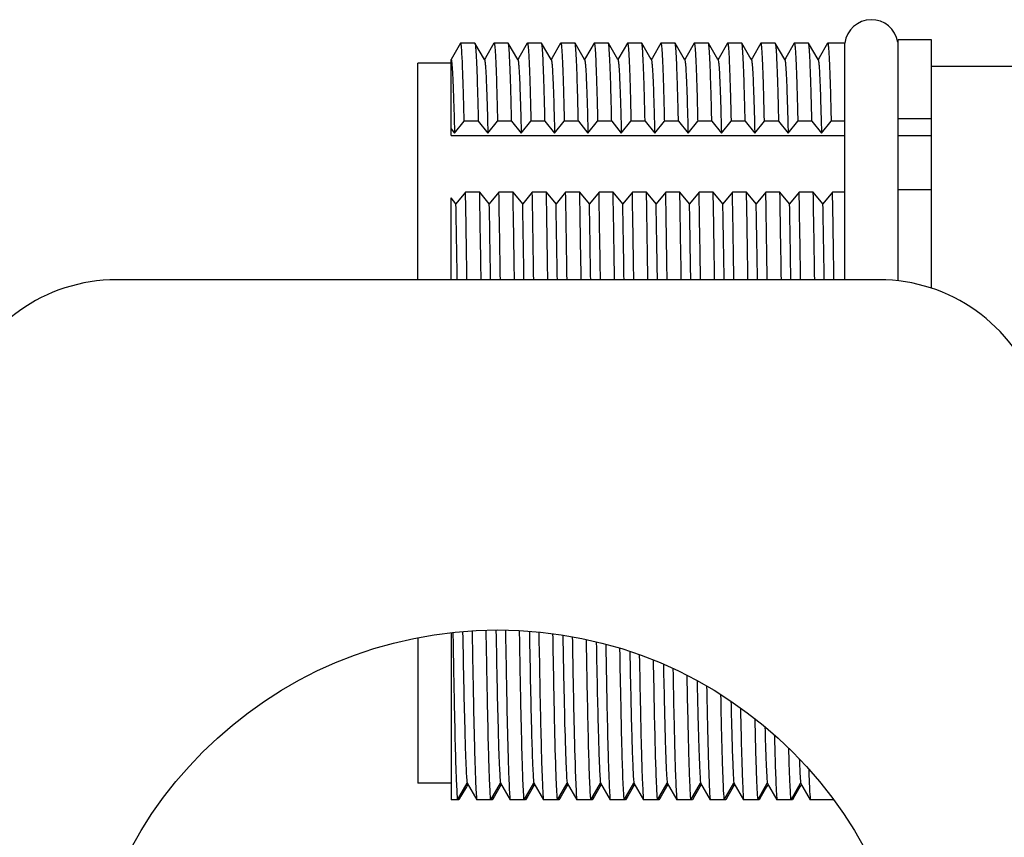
# Model space of a CAD drawing. Header units: millimetres. Extents: x 0 to 420, y 0 to 297.
# Tile 35 of 74: x 152.09 to 159.47, y 219.82 to 225.95. Entities that reach past the tile are written whole.
import ezdxf

# ---------------------------------------------------------------- set-up
doc = ezdxf.new("R2010")
doc.units = ezdxf.units.MM
doc.header["$LTSCALE"] = 23.1
doc.layers.add('COMPONENTS', color=7, linetype='CONTINUOUS')

msp = doc.modelspace()

# ---------------------------------------------------------------- linework, layer by layer
at = {"layer": 'COMPONENTS', "color": 7, "linetype": 'CONTINUOUS'}
for p, q in [((158.91965, 225.79739), (158.66965, 225.79739)), ((158.66965, 223.98857), (158.66965, 225.79736)), ((158.91965, 223.93353), (158.91965, 225.79736)), ((155.39085, 225.77156), (155.31965, 225.64826)), ((155.39182, 225.77239), (155.39085, 225.77156)), ((155.49748, 225.77239), (155.39182, 225.77239)), ((155.49748, 225.77239), (155.49844, 225.77156)), ((155.56965, 225.64826), (155.49844, 225.77156)), ((155.64085, 225.77156), (155.57787, 225.6625)), ((155.64085, 225.77156), (155.64182, 225.77239)), ((155.74748, 225.77239), (155.64182, 225.77239)), ((155.74844, 225.77156), (155.74748, 225.77239)), ((155.81965, 225.64826), (155.74844, 225.77156)), ((155.89085, 225.77156), (155.82787, 225.6625)), ((155.89085, 225.77156), (155.89182, 225.77239)), ((155.99748, 225.77239), (155.89182, 225.77239)), ((155.99844, 225.77156), (155.99748, 225.77239)), ((156.06965, 225.64826), (155.99844, 225.77156)), ((156.14085, 225.77156), (156.07787, 225.6625)), ((156.14085, 225.77156), (156.14182, 225.77239)), ((156.24748, 225.77239), (156.14182, 225.77239)), ((156.24844, 225.77156), (156.24748, 225.77239)), ((156.31965, 225.64826), (156.24844, 225.77156)), ((156.39085, 225.77156), (156.32787, 225.6625)), ((156.39085, 225.77156), (156.39182, 225.77239)), ((156.49748, 225.77239), (156.39182, 225.77239)), ((156.49844, 225.77156), (156.49748, 225.77239)), ((156.56965, 225.64826), (156.49844, 225.77156)), ((156.64085, 225.77156), (156.57787, 225.6625)), ((156.64085, 225.77156), (156.64182, 225.77239)), ((156.74748, 225.77239), (156.64182, 225.77239)), ((156.74844, 225.77156), (156.74748, 225.77239)), ((156.81965, 225.64826), (156.74844, 225.77156)), ((156.89085, 225.77156), (156.82787, 225.6625)), ((156.89085, 225.77156), (156.89182, 225.77239)), ((156.99748, 225.77239), (156.89182, 225.77239)), ((156.99844, 225.77156), (156.99748, 225.77239)), ((157.06965, 225.64826), (156.99844, 225.77156)), ((157.14085, 225.77156), (157.07787, 225.6625)), ((157.14085, 225.77156), (157.14182, 225.77239)), ((157.24748, 225.77239), (157.14182, 225.77239)), ((157.24844, 225.77156), (157.24748, 225.77239)), ((157.31965, 225.64826), (157.24844, 225.77156)), ((157.39085, 225.77156), (157.32787, 225.6625)), ((157.39085, 225.77156), (157.39182, 225.77239)), ((157.49748, 225.77239), (157.39182, 225.77239)), ((157.49844, 225.77156), (157.49748, 225.77239)), ((157.56965, 225.64826), (157.49844, 225.77156)), ((157.64085, 225.77156), (157.57787, 225.6625)), ((157.64182, 225.77239), (157.64085, 225.77156)), ((157.74748, 225.77239), (157.64182, 225.77239)), ((157.74748, 225.77239), (157.74844, 225.77156)), ((157.81965, 225.64826), (157.74844, 225.77156)), ((157.89085, 225.77156), (157.82787, 225.6625)), ((157.89085, 225.77156), (157.89182, 225.77239)), ((157.99748, 225.77239), (157.89182, 225.77239)), ((157.99844, 225.77156), (157.99748, 225.77239)), ((158.06965, 225.64826), (157.99844, 225.77156)), ((158.14085, 225.77156), (158.07787, 225.6625)), ((158.14085, 225.77156), (158.14182, 225.77239)), ((158.26965, 225.77239), (158.14182, 225.77239)), ((158.26965, 223.99739), (158.26965, 225.77239)), ((155.32065, 225.64652), (155.31965, 225.64826)), ((155.31965, 225.07824), (155.31965, 225.64824)), ((155.57787, 225.6625), (155.56965, 225.64826)), ((155.57065, 225.64652), (155.56965, 225.64826)), ((155.82787, 225.6625), (155.81965, 225.64826)), ((155.82065, 225.64652), (155.81965, 225.64826)), ((156.07787, 225.6625), (156.06965, 225.64826)), ((156.07065, 225.64652), (156.06965, 225.64826)), ((156.32787, 225.6625), (156.31965, 225.64826)), ((156.32065, 225.64652), (156.31965, 225.64826)), ((156.57787, 225.6625), (156.56965, 225.64826)), ((156.57065, 225.64652), (156.56965, 225.64826)), ((156.82787, 225.6625), (156.81965, 225.64826)), ((156.82065, 225.64652), (156.81965, 225.64826)), ((157.07787, 225.6625), (157.06965, 225.64826)), ((157.07065, 225.64652), (157.06965, 225.64826)), ((157.32787, 225.6625), (157.31965, 225.64826)), ((157.32065, 225.64652), (157.31965, 225.64826)), ((157.57787, 225.6625), (157.56965, 225.64826)), ((157.57065, 225.64652), (157.56965, 225.64826)), ((157.82787, 225.6625), (157.81965, 225.64826)), ((157.82065, 225.64652), (157.81965, 225.64826)), ((158.07787, 225.6625), (158.06965, 225.64826)), ((158.07065, 225.64652), (158.06965, 225.64826)), ((155.06965, 223.99739), (155.06965, 225.62239)), ((155.31965, 225.62239), (155.06965, 225.62239)), ((159.66965, 225.59739), (158.91965, 225.59739)), ((155.34541, 225.09609), (155.41782, 225.18529)), ((155.52348, 225.18529), (155.41782, 225.18529)), ((155.52348, 225.18529), (155.59541, 225.09609)), ((155.59541, 225.09609), (155.66782, 225.18529)), ((155.77348, 225.18529), (155.66782, 225.18529)), ((155.77348, 225.18529), (155.84541, 225.09609)), ((155.84541, 225.09609), (155.91782, 225.18529)), ((156.02348, 225.18529), (155.91782, 225.18529)), ((156.02348, 225.18529), (156.09541, 225.09609)), ((156.09541, 225.09609), (156.16782, 225.18529)), ((156.27348, 225.18529), (156.16782, 225.18529)), ((156.27348, 225.18529), (156.34541, 225.09609)), ((156.34541, 225.09609), (156.41782, 225.18529)), ((156.52348, 225.18529), (156.41782, 225.18529)), ((156.52348, 225.18529), (156.59541, 225.09609)), ((156.59541, 225.09609), (156.66782, 225.18529)), ((156.77348, 225.18529), (156.66782, 225.18529)), ((156.77348, 225.18529), (156.84541, 225.09609)), ((156.84541, 225.09609), (156.91782, 225.18529)), ((157.02348, 225.18529), (156.91782, 225.18529)), ((157.02348, 225.18529), (157.09541, 225.09609)), ((157.09541, 225.09609), (157.16782, 225.18529)), ((157.27348, 225.18529), (157.16782, 225.18529)), ((157.27348, 225.18529), (157.34541, 225.09609)), ((157.34541, 225.09609), (157.41782, 225.18529)), ((157.52348, 225.18529), (157.41782, 225.18529)), ((157.52348, 225.18529), (157.59541, 225.09609)), ((157.59541, 225.09609), (157.66782, 225.18529)), ((157.77348, 225.18529), (157.66782, 225.18529)), ((157.77348, 225.18529), (157.84541, 225.09609)), ((157.84541, 225.09609), (157.91782, 225.18529)), ((158.02348, 225.18529), (157.91782, 225.18529)), ((158.02348, 225.18529), (158.09541, 225.09609)), ((158.09541, 225.09609), (158.16782, 225.18529)), ((158.26965, 225.18529), (158.16782, 225.18529)), ((158.91965, 225.20312), (158.66965, 225.20312)), ((155.31965, 225.12804), (155.34541, 225.09609)), ((155.31965, 225.07824), (158.26965, 225.07824)), ((158.66965, 225.07824), (158.91965, 225.07824)), ((158.91965, 224.67279), (158.66965, 224.67279)), ((155.31965, 223.99739), (155.31965, 224.61103)), ((155.35639, 224.56576), (155.31965, 224.61103)), ((155.42832, 224.65496), (155.35639, 224.56576)), ((155.53398, 224.65496), (155.42832, 224.65496)), ((155.60639, 224.56576), (155.53398, 224.65496)), ((155.67832, 224.65496), (155.60639, 224.56576)), ((155.78398, 224.65496), (155.67832, 224.65496)), ((155.85639, 224.56576), (155.78398, 224.65496)), ((155.92832, 224.65496), (155.85639, 224.56576)), ((156.03398, 224.65496), (155.92832, 224.65496)), ((156.10639, 224.56576), (156.03398, 224.65496)), ((156.17832, 224.65496), (156.10639, 224.56576)), ((156.28398, 224.65496), (156.17832, 224.65496)), ((156.35639, 224.56576), (156.28398, 224.65496)), ((156.42832, 224.65496), (156.35639, 224.56576)), ((156.53398, 224.65496), (156.42832, 224.65496)), ((156.60639, 224.56576), (156.53398, 224.65496)), ((156.67832, 224.65496), (156.60639, 224.56576)), ((156.78398, 224.65496), (156.67832, 224.65496)), ((156.85639, 224.56576), (156.78398, 224.65496)), ((156.92832, 224.65496), (156.85639, 224.56576)), ((157.03398, 224.65496), (156.92832, 224.65496)), ((157.10639, 224.56576), (157.03398, 224.65496)), ((157.17832, 224.65496), (157.10639, 224.56576)), ((157.28398, 224.65496), (157.17832, 224.65496)), ((157.35639, 224.56576), (157.28398, 224.65496)), ((157.42832, 224.65496), (157.35639, 224.56576)), ((157.53398, 224.65496), (157.42832, 224.65496)), ((157.60639, 224.56576), (157.53398, 224.65496)), ((157.67832, 224.65496), (157.60639, 224.56576)), ((157.78398, 224.65496), (157.67832, 224.65496)), ((157.85639, 224.56576), (157.78398, 224.65496)), ((157.92832, 224.65496), (157.85639, 224.56576)), ((158.03398, 224.65496), (157.92832, 224.65496)), ((158.10639, 224.56576), (158.03398, 224.65496)), ((158.17832, 224.65496), (158.10639, 224.56576)), ((158.26965, 224.65496), (158.17832, 224.65496)), ((158.52754, 223.99739), (152.81175, 223.99739)), ((155.31965, 221.35126), (155.31965, 220.09717)), ((155.97748, 221.3552), (155.97777, 221.33803)), ((155.06965, 221.31394), (155.06965, 220.22239)), ((155.97777, 221.33803), (155.97818, 221.31379)), ((155.97818, 221.31379), (155.98034, 221.18874)), ((157.08915, 221.01537), (157.08887, 221.02998)), ((155.31965, 220.22239), (155.06965, 220.22239)), ((155.36723, 220.09717), (155.43916, 220.22332)), ((155.43417, 220.19548), (155.39394, 220.1254)), ((155.44465, 220.21375), (155.43417, 220.19548)), ((155.43916, 220.22332), (155.51157, 220.09717)), ((155.61723, 220.09717), (155.68916, 220.22332)), ((155.68417, 220.19548), (155.64394, 220.1254)), ((155.69465, 220.21375), (155.68417, 220.19548)), ((155.68916, 220.22332), (155.76157, 220.09717)), ((155.86723, 220.09717), (155.93916, 220.22332)), ((155.93417, 220.19548), (155.89394, 220.1254)), ((155.94465, 220.21375), (155.93417, 220.19548)), ((155.93916, 220.22332), (156.01157, 220.09717)), ((156.11723, 220.09717), (156.18916, 220.22332)), ((156.18417, 220.19548), (156.14394, 220.1254)), ((156.19465, 220.21375), (156.18417, 220.19548)), ((156.18916, 220.22332), (156.26157, 220.09717)), ((156.36723, 220.09717), (156.43916, 220.22332)), ((156.43417, 220.19548), (156.39394, 220.1254)), ((156.44465, 220.21375), (156.43417, 220.19548)), ((156.43916, 220.22332), (156.51157, 220.09717)), ((156.61723, 220.09717), (156.68916, 220.22332)), ((156.68417, 220.19548), (156.64394, 220.1254)), ((156.69465, 220.21375), (156.68417, 220.19548)), ((156.68916, 220.22332), (156.76157, 220.09717)), ((156.86723, 220.09717), (156.93916, 220.22332)), ((156.93417, 220.19548), (156.89394, 220.1254)), ((156.94465, 220.21375), (156.93417, 220.19548)), ((156.93916, 220.22332), (157.01157, 220.09717)), ((157.11723, 220.09717), (157.18916, 220.22332)), ((157.18417, 220.19548), (157.14394, 220.1254)), ((157.19465, 220.21375), (157.18417, 220.19548)), ((157.18916, 220.22332), (157.26157, 220.09717)), ((157.36723, 220.09717), (157.43916, 220.22332)), ((157.43417, 220.19548), (157.39394, 220.1254)), ((157.44465, 220.21375), (157.43417, 220.19548)), ((157.43916, 220.22332), (157.51157, 220.09717)), ((157.61723, 220.09717), (157.68916, 220.22332)), ((157.68417, 220.19548), (157.64394, 220.1254)), ((157.69465, 220.21375), (157.68417, 220.19548)), ((157.68916, 220.22332), (157.76157, 220.09717)), ((157.86723, 220.09717), (157.93916, 220.22332)), ((157.93417, 220.19548), (157.89394, 220.1254)), ((157.94465, 220.21375), (157.93417, 220.19548)), ((157.93916, 220.22332), (158.01157, 220.09717)), ((155.37773, 220.09717), (155.31965, 220.09717)), ((155.39394, 220.1254), (155.37773, 220.09717)), ((155.62773, 220.09717), (155.51157, 220.09717)), ((155.64394, 220.1254), (155.62773, 220.09717)), ((155.87773, 220.09717), (155.76157, 220.09717)), ((155.89394, 220.1254), (155.87773, 220.09717)), ((156.12773, 220.09717), (156.01157, 220.09717)), ((156.14394, 220.1254), (156.12773, 220.09717)), ((156.37773, 220.09717), (156.26157, 220.09717)), ((156.39394, 220.1254), (156.37773, 220.09717)), ((156.62773, 220.09717), (156.51157, 220.09717)), ((156.64394, 220.1254), (156.62773, 220.09717)), ((156.87773, 220.09717), (156.76157, 220.09717)), ((156.89394, 220.1254), (156.87773, 220.09717)), ((157.12773, 220.09717), (157.01157, 220.09717)), ((157.14394, 220.1254), (157.12773, 220.09717)), ((157.37773, 220.09717), (157.26157, 220.09717)), ((157.39394, 220.1254), (157.37773, 220.09717)), ((157.62773, 220.09717), (157.51157, 220.09717)), ((157.64394, 220.1254), (157.62773, 220.09717)), ((157.87773, 220.09717), (157.76157, 220.09717)), ((157.89394, 220.1254), (157.87773, 220.09717)), ((158.18651, 220.09717), (158.01157, 220.09717))]:
    msp.add_line(p, q, dxfattribs=at)
msp.add_circle((155.66965, 218.24739), 3.125, dxfattribs=at)
for centre, radius, start, end in [((158.46965, 225.74739), 0.2, 8.781753, 172.865699), ((-131.82275, 219.69098), 287.29395, 0.8588937, 0.9900277), ((-90.61267, 220.35426), 246.18422, 0.8479448, 1.0009766), ((-90.46724, 220.35427), 246.18312, 0.8479451, 1.0009768), ((-131.46666, 219.69099), 287.29353, 0.8588942, 0.9900278), ((-90.2173, 220.35427), 246.18318, 0.8479452, 1.0009768), ((-131.21708, 219.69098), 287.29395, 0.8588937, 0.9900277), ((-89.96833, 220.35426), 246.18422, 0.8479449, 1.0009766), ((-130.96662, 219.69099), 287.29349, 0.8588943, 0.9900278), ((-89.71702, 220.35428), 246.18291, 0.8479452, 1.0009769), ((-130.71679, 219.69099), 287.29366, 0.8588941, 0.9900277), ((-89.46783, 220.35426), 246.18371, 0.8479451, 1.0009767), ((-130.46698, 219.69099), 287.29385, 0.8588939, 0.9900277), ((-89.21805, 220.35426), 246.18394, 0.8479449, 1.0009766), ((-130.21704, 219.69098), 287.29391, 0.8588938, 0.9900277), ((-88.9682, 220.35426), 246.18408, 0.8479449, 1.0009766), ((-129.96692, 219.69099), 287.29379, 0.8588939, 0.9900277), ((-88.71813, 220.35426), 246.18401, 0.847945, 1.0009766), ((-129.71689, 219.69099), 287.29376, 0.858894, 0.9900277), ((-129.57275, 219.69098), 287.29395, 0.8588937, 0.9900277), ((-88.36268, 220.35426), 246.18423, 0.8479448, 1.0009766), ((-88.21833, 220.35426), 246.18422, 0.8479449, 1.0009766), ((-129.2171, 219.69098), 287.29397, 0.8588937, 0.9900277), ((-87.9685, 220.35425), 246.18438, 0.8479449, 1.0009765), ((-66.87622, 220.51929), 222.26945, 0.8966183, 1.0431419), ((-66.52532, 220.52101), 222.16854, 0.8966087, 1.0431706), ((-66.27532, 220.52101), 222.16854, 0.8966087, 1.0431706), ((-66.02532, 220.52101), 222.16854, 0.8966087, 1.0431706), ((-65.77532, 220.52101), 222.16854, 0.8966087, 1.0431706), ((-65.52532, 220.52101), 222.16854, 0.8966087, 1.0431706), ((-65.27532, 220.52101), 222.16854, 0.8966087, 1.0431706), ((-65.02532, 220.52101), 222.16854, 0.8966087, 1.0431706), ((-64.77532, 220.52101), 222.16854, 0.8966087, 1.0431706), ((-64.52532, 220.52101), 222.16854, 0.8966087, 1.0431706), ((-64.27532, 220.52101), 222.16854, 0.8966087, 1.0431706), ((-64.02532, 220.52101), 222.16854, 0.8966087, 1.0431706), ((152.81175, 222.74739), 1.25, 90, 161.029592), ((158.52754, 222.74739), 1.25, 18.970408, 90)]:
    msp.add_arc(centre, radius, start, end, dxfattribs=at)
for points, knots in [([(155.41782, 225.18529), (155.41679, 225.22989), (155.41477, 225.31378), (155.41156, 225.43135), (155.40837, 225.5322), (155.40519, 225.61563), (155.40241, 225.67406), (155.4001, 225.71161), (155.39851, 225.73297), (155.39695, 225.7493), (155.3954, 225.76177), (155.39404, 225.76796), (155.39278, 225.77239), (155.39182, 225.77239)], [0, 0, 0, 0, 0.227461, 0.4278538, 0.5997089, 0.7419386, 0.8536233, 0.8977664, 0.9340218, 0.9623367, 0.982683, 0.9951047, 1, 1, 1, 1]), ([(155.49844, 225.77156), (155.4993, 225.77007), (155.50034, 225.7652), (155.50188, 225.75594), (155.50333, 225.74219), (155.50562, 225.71528), (155.50826, 225.67083), (155.5113, 225.60485), (155.51436, 225.52227), (155.51744, 225.42362), (155.52054, 225.3095), (155.52249, 225.22833), (155.52348, 225.18529)], [0, 0, 0, 0, 0.0087824, 0.0248603, 0.0483349, 0.0792081, 0.1629776, 0.2757181, 0.4167257, 0.5851594, 0.7800316, 1, 1, 1, 1]), ([(155.64182, 225.77239), (155.64278, 225.77239), (155.64404, 225.76796), (155.6454, 225.76177), (155.64695, 225.7493), (155.64851, 225.73297), (155.6501, 225.71161), (155.65241, 225.67406), (155.65519, 225.61563), (155.65837, 225.5322), (155.66156, 225.43135), (155.66477, 225.31378), (155.66679, 225.22989), (155.66782, 225.18529)], [0, 0, 0, 0, 0.0048952, 0.0173168, 0.0376631, 0.0659778, 0.1022329, 0.1463756, 0.2580594, 0.4002884, 0.5721441, 0.7725386, 1, 1, 1, 1]), ([(155.77348, 225.18529), (155.77249, 225.22833), (155.77054, 225.3095), (155.76744, 225.42362), (155.76436, 225.52227), (155.7613, 225.60485), (155.75826, 225.67083), (155.75562, 225.71528), (155.75333, 225.74219), (155.75188, 225.75594), (155.75034, 225.7652), (155.7493, 225.77007), (155.74844, 225.77156)], [0, 0, 0, 0, 0.2199681, 0.4148383, 0.5832713, 0.724279, 0.8370195, 0.92079, 0.9516638, 0.9751387, 0.9912171, 1, 1, 1, 1]), ([(155.89182, 225.77239), (155.89278, 225.77239), (155.89404, 225.76796), (155.8954, 225.76177), (155.89695, 225.7493), (155.89851, 225.73297), (155.9001, 225.71161), (155.90242, 225.67405), (155.90519, 225.61563), (155.90837, 225.5322), (155.91156, 225.43135), (155.91477, 225.31378), (155.91679, 225.22989), (155.91782, 225.18529)], [0, 0, 0, 0, 0.0048955, 0.017318, 0.0376649, 0.0659803, 0.1022366, 0.1463803, 0.2580648, 0.4002947, 0.5721491, 0.7725397, 1, 1, 1, 1]), ([(156.02348, 225.18529), (156.02249, 225.22833), (156.02054, 225.3095), (156.01744, 225.42362), (156.01436, 225.52227), (156.0113, 225.60485), (156.00826, 225.67083), (156.00562, 225.71528), (156.00333, 225.74219), (156.00188, 225.75594), (156.00034, 225.7652), (155.9993, 225.77007), (155.99844, 225.77156)], [0, 0, 0, 0, 0.2199685, 0.4148394, 0.5832721, 0.7242795, 0.8370202, 0.9207905, 0.9516642, 0.975139, 0.9912173, 1, 1, 1, 1]), ([(156.14182, 225.77239), (156.14278, 225.77239), (156.14404, 225.76796), (156.1454, 225.76177), (156.14695, 225.7493), (156.14851, 225.73297), (156.1501, 225.71161), (156.15241, 225.67406), (156.15519, 225.61563), (156.15837, 225.5322), (156.16156, 225.43135), (156.16477, 225.31378), (156.16679, 225.22989), (156.16782, 225.18529)], [0, 0, 0, 0, 0.004895, 0.0173167, 0.0376631, 0.0659779, 0.1022338, 0.1463773, 0.2580618, 0.4002916, 0.5721462, 0.7725382, 1, 1, 1, 1]), ([(156.27348, 225.18529), (156.27249, 225.22833), (156.27054, 225.3095), (156.26744, 225.42362), (156.26436, 225.52227), (156.2613, 225.60485), (156.25826, 225.67083), (156.25562, 225.71528), (156.25333, 225.74219), (156.25188, 225.75594), (156.25034, 225.7652), (156.2493, 225.77007), (156.24844, 225.77156)], [0, 0, 0, 0, 0.2199691, 0.4148438, 0.5832783, 0.7242851, 0.8370242, 0.9207928, 0.9516655, 0.97514, 0.9912177, 1, 1, 1, 1]), ([(156.39182, 225.77239), (156.39278, 225.77239), (156.39404, 225.76796), (156.3954, 225.76177), (156.39695, 225.7493), (156.39851, 225.73297), (156.4001, 225.71161), (156.40241, 225.67406), (156.40519, 225.61563), (156.40837, 225.53221), (156.41156, 225.43135), (156.41477, 225.31378), (156.41679, 225.22989), (156.41782, 225.18529)], [0, 0, 0, 0, 0.0048954, 0.017317, 0.0376633, 0.065978, 0.1022329, 0.1463755, 0.2580589, 0.4002876, 0.5721432, 0.7725385, 1, 1, 1, 1]), ([(156.52348, 225.18529), (156.52249, 225.22833), (156.52054, 225.3095), (156.51744, 225.42362), (156.51436, 225.52228), (156.5113, 225.60485), (156.50826, 225.67083), (156.50562, 225.71528), (156.50333, 225.74219), (156.50188, 225.75594), (156.50034, 225.7652), (156.4993, 225.77007), (156.49844, 225.77156)], [0, 0, 0, 0, 0.2199698, 0.4148467, 0.5832809, 0.7242867, 0.837025, 0.9207932, 0.9516658, 0.9751403, 0.9912178, 1, 1, 1, 1]), ([(156.64182, 225.77239), (156.64278, 225.77239), (156.64404, 225.76796), (156.6454, 225.76177), (156.64695, 225.7493), (156.64851, 225.73297), (156.6501, 225.71161), (156.65241, 225.67406), (156.65519, 225.61564), (156.65837, 225.53221), (156.66156, 225.43135), (156.66477, 225.31378), (156.66679, 225.22989), (156.66782, 225.18529)], [0, 0, 0, 0, 0.0048952, 0.0173165, 0.0376625, 0.065977, 0.1022316, 0.1463739, 0.2580566, 0.4002843, 0.5721396, 0.7725374, 1, 1, 1, 1]), ([(156.77348, 225.18529), (156.77249, 225.22833), (156.77054, 225.3095), (156.76744, 225.42362), (156.76436, 225.52227), (156.7613, 225.60485), (156.75826, 225.67083), (156.75562, 225.71528), (156.75333, 225.74219), (156.75188, 225.75594), (156.75034, 225.7652), (156.7493, 225.77007), (156.74844, 225.77156)], [0, 0, 0, 0, 0.2199683, 0.4148392, 0.5832724, 0.7242801, 0.8370207, 0.9207909, 0.9516644, 0.9751392, 0.9912173, 1, 1, 1, 1]), ([(156.89182, 225.77239), (156.89278, 225.77239), (156.89404, 225.76796), (156.8954, 225.76177), (156.89695, 225.7493), (156.89851, 225.73297), (156.9001, 225.71161), (156.90241, 225.67406), (156.90519, 225.61563), (156.90837, 225.5322), (156.91156, 225.43135), (156.91477, 225.31378), (156.91679, 225.22989), (156.91782, 225.18529)], [0, 0, 0, 0, 0.004895, 0.0173168, 0.0376631, 0.065978, 0.1022337, 0.1463771, 0.2580617, 0.4002916, 0.5721466, 0.7725386, 1, 1, 1, 1]), ([(157.02348, 225.18529), (157.02249, 225.22833), (157.02054, 225.3095), (157.01744, 225.42362), (157.01436, 225.52228), (157.0113, 225.60485), (157.00826, 225.67083), (157.00562, 225.71528), (157.00333, 225.74219), (157.00188, 225.75594), (157.00034, 225.7652), (156.9993, 225.77007), (156.99844, 225.77156)], [0, 0, 0, 0, 0.2199694, 0.4148453, 0.5832797, 0.7242861, 0.8370248, 0.9207929, 0.9516655, 0.97514, 0.9912177, 1, 1, 1, 1]), ([(157.14182, 225.77239), (157.14278, 225.77239), (157.14404, 225.76796), (157.1454, 225.76177), (157.14695, 225.7493), (157.14851, 225.73297), (157.1501, 225.71161), (157.15241, 225.67406), (157.15519, 225.61563), (157.15837, 225.53221), (157.16156, 225.43135), (157.16477, 225.31378), (157.16679, 225.22989), (157.16782, 225.18529)], [0, 0, 0, 0, 0.0048956, 0.0173175, 0.037664, 0.0659788, 0.1022336, 0.1463761, 0.2580591, 0.4002872, 0.5721425, 0.7725386, 1, 1, 1, 1]), ([(157.27348, 225.18529), (157.27249, 225.22833), (157.27054, 225.3095), (157.26744, 225.42362), (157.26436, 225.52227), (157.2613, 225.60485), (157.25826, 225.67083), (157.25562, 225.71528), (157.25333, 225.74219), (157.25188, 225.75594), (157.25034, 225.7652), (157.2493, 225.77007), (157.24844, 225.77156)], [0, 0, 0, 0, 0.21997, 0.4148456, 0.583279, 0.724285, 0.8370239, 0.9207926, 0.9516654, 0.9751399, 0.9912176, 1, 1, 1, 1]), ([(157.39182, 225.77239), (157.39278, 225.77239), (157.39404, 225.76796), (157.3954, 225.76177), (157.39695, 225.7493), (157.39851, 225.73297), (157.4001, 225.71161), (157.40241, 225.67406), (157.40519, 225.61564), (157.40837, 225.53221), (157.41156, 225.43135), (157.41477, 225.31378), (157.41679, 225.22989), (157.41782, 225.18529)], [0, 0, 0, 0, 0.0048952, 0.0173167, 0.0376629, 0.0659775, 0.1022325, 0.1463752, 0.2580583, 0.4002863, 0.5721409, 0.7725373, 1, 1, 1, 1]), ([(157.52348, 225.18529), (157.52249, 225.22833), (157.52054, 225.3095), (157.51744, 225.42362), (157.51436, 225.52227), (157.5113, 225.60485), (157.50826, 225.67083), (157.50562, 225.71528), (157.50333, 225.74219), (157.50188, 225.75594), (157.50034, 225.7652), (157.4993, 225.77007), (157.49844, 225.77156)], [0, 0, 0, 0, 0.2199683, 0.4148397, 0.5832733, 0.724281, 0.8370215, 0.9207914, 0.9516647, 0.9751394, 0.9912174, 1, 1, 1, 1]), ([(157.66782, 225.18529), (157.66679, 225.22989), (157.66477, 225.31378), (157.66156, 225.43135), (157.65837, 225.5322), (157.65519, 225.61563), (157.65241, 225.67406), (157.6501, 225.71161), (157.64851, 225.73297), (157.64695, 225.7493), (157.6454, 225.76177), (157.64404, 225.76796), (157.64278, 225.77239), (157.64182, 225.77239)], [0, 0, 0, 0, 0.227461, 0.4278538, 0.5997089, 0.7419386, 0.8536233, 0.8977664, 0.9340218, 0.9623367, 0.982683, 0.9951047, 1, 1, 1, 1]), ([(157.74844, 225.77156), (157.7493, 225.77007), (157.75034, 225.7652), (157.75188, 225.75594), (157.75333, 225.74219), (157.75562, 225.71528), (157.75826, 225.67083), (157.7613, 225.60485), (157.76436, 225.52227), (157.76744, 225.42362), (157.77054, 225.3095), (157.77249, 225.22833), (157.77348, 225.18529)], [0, 0, 0, 0, 0.0087824, 0.0248603, 0.0483349, 0.0792081, 0.1629776, 0.2757181, 0.4167257, 0.5851594, 0.7800316, 1, 1, 1, 1]), ([(157.89182, 225.77239), (157.89278, 225.77239), (157.89404, 225.76796), (157.8954, 225.76177), (157.89695, 225.7493), (157.89851, 225.73297), (157.9001, 225.71161), (157.90241, 225.67406), (157.90519, 225.61563), (157.90837, 225.53221), (157.91156, 225.43135), (157.91477, 225.31378), (157.91679, 225.22989), (157.91782, 225.18529)], [0, 0, 0, 0, 0.0048958, 0.0173179, 0.0376645, 0.0659794, 0.1022343, 0.1463768, 0.2580596, 0.4002873, 0.5721423, 0.7725388, 1, 1, 1, 1]), ([(158.02348, 225.18529), (158.02249, 225.22833), (158.02054, 225.3095), (158.01744, 225.42362), (158.01436, 225.52227), (158.0113, 225.60485), (158.00826, 225.67083), (158.00562, 225.71528), (158.00333, 225.74219), (158.00188, 225.75594), (158.00034, 225.7652), (157.9993, 225.77007), (157.99844, 225.77156)], [0, 0, 0, 0, 0.2199688, 0.4148414, 0.5832734, 0.7242798, 0.8370198, 0.9207902, 0.951664, 0.975139, 0.9912173, 1, 1, 1, 1]), ([(158.14182, 225.77239), (158.14278, 225.77239), (158.14404, 225.76796), (158.1454, 225.76177), (158.14695, 225.7493), (158.14851, 225.73297), (158.1501, 225.71161), (158.15241, 225.67405), (158.15519, 225.61563), (158.15837, 225.5322), (158.16156, 225.43135), (158.16477, 225.31378), (158.16679, 225.22989), (158.16782, 225.18529)], [0, 0, 0, 0, 0.0048955, 0.0173176, 0.0376643, 0.0659797, 0.1022359, 0.1463794, 0.2580637, 0.4002922, 0.5721455, 0.7725387, 1, 1, 1, 1]), ([(155.32065, 225.64652), (155.32192, 225.64433), (155.32313, 225.63675), (155.32425, 225.62948), (155.3248, 225.62458)], [0, 0, 0, 0, 0.3385544, 1, 1, 1, 1]), ([(155.57065, 225.64652), (155.57148, 225.64508), (155.57254, 225.64044), (155.57404, 225.63163), (155.57549, 225.61864), (155.57775, 225.5933), (155.58036, 225.55152), (155.58337, 225.48956), (155.58639, 225.41208), (155.58944, 225.31956), (155.5925, 225.21255), (155.59443, 225.13645), (155.59541, 225.09609)], [0, 0, 0, 0, 0.0090394, 0.0253258, 0.0489667, 0.0799661, 0.1638776, 0.2766252, 0.417523, 0.5857514, 0.7803473, 1, 1, 1, 1]), ([(155.82065, 225.64652), (155.82148, 225.64508), (155.82254, 225.64044), (155.82404, 225.63163), (155.82549, 225.61864), (155.82775, 225.5933), (155.83036, 225.55152), (155.83337, 225.48956), (155.83639, 225.41208), (155.83944, 225.31956), (155.8425, 225.21255), (155.84443, 225.13645), (155.84541, 225.09609)], [0, 0, 0, 0, 0.0090394, 0.0253258, 0.0489667, 0.0799661, 0.1638776, 0.2766252, 0.417523, 0.5857514, 0.7803473, 1, 1, 1, 1]), ([(156.07065, 225.64652), (156.07148, 225.64508), (156.07254, 225.64044), (156.07404, 225.63163), (156.07549, 225.61864), (156.07775, 225.5933), (156.08036, 225.55152), (156.08337, 225.48956), (156.08639, 225.41208), (156.08944, 225.31956), (156.0925, 225.21255), (156.09443, 225.13645), (156.09541, 225.09609)], [0, 0, 0, 0, 0.0090394, 0.0253258, 0.0489667, 0.0799661, 0.1638776, 0.2766252, 0.417523, 0.5857514, 0.7803473, 1, 1, 1, 1]), ([(156.32065, 225.64652), (156.32148, 225.64508), (156.32254, 225.64044), (156.32404, 225.63163), (156.32549, 225.61864), (156.32775, 225.5933), (156.33036, 225.55152), (156.33337, 225.48956), (156.33639, 225.41208), (156.33944, 225.31956), (156.3425, 225.21255), (156.34443, 225.13645), (156.34541, 225.09609)], [0, 0, 0, 0, 0.0090394, 0.0253258, 0.0489667, 0.0799661, 0.1638776, 0.2766252, 0.417523, 0.5857514, 0.7803473, 1, 1, 1, 1]), ([(156.57065, 225.64652), (156.57148, 225.64508), (156.57254, 225.64044), (156.57404, 225.63163), (156.57549, 225.61864), (156.57775, 225.5933), (156.58036, 225.55152), (156.58337, 225.48956), (156.58639, 225.41208), (156.58944, 225.31956), (156.5925, 225.21255), (156.59443, 225.13645), (156.59541, 225.09609)], [0, 0, 0, 0, 0.0090394, 0.0253258, 0.0489667, 0.0799661, 0.1638776, 0.2766252, 0.417523, 0.5857514, 0.7803473, 1, 1, 1, 1]), ([(156.82065, 225.64652), (156.82148, 225.64508), (156.82254, 225.64044), (156.82404, 225.63163), (156.82549, 225.61864), (156.82775, 225.5933), (156.83036, 225.55152), (156.83337, 225.48956), (156.83639, 225.41208), (156.83944, 225.31956), (156.8425, 225.21255), (156.84443, 225.13645), (156.84541, 225.09609)], [0, 0, 0, 0, 0.0090394, 0.0253258, 0.0489667, 0.0799661, 0.1638776, 0.2766252, 0.417523, 0.5857514, 0.7803473, 1, 1, 1, 1]), ([(157.07065, 225.64652), (157.07148, 225.64508), (157.07254, 225.64044), (157.07404, 225.63163), (157.07549, 225.61864), (157.07775, 225.5933), (157.08036, 225.55152), (157.08337, 225.48956), (157.08639, 225.41208), (157.08944, 225.31956), (157.0925, 225.21255), (157.09443, 225.13645), (157.09541, 225.09609)], [0, 0, 0, 0, 0.0090394, 0.0253258, 0.0489667, 0.0799661, 0.1638776, 0.2766252, 0.417523, 0.5857514, 0.7803473, 1, 1, 1, 1]), ([(157.32065, 225.64652), (157.32148, 225.64508), (157.32254, 225.64044), (157.32404, 225.63163), (157.32549, 225.61864), (157.32775, 225.5933), (157.33036, 225.55152), (157.33337, 225.48956), (157.33639, 225.41208), (157.33944, 225.31956), (157.3425, 225.21255), (157.34443, 225.13645), (157.34541, 225.09609)], [0, 0, 0, 0, 0.0090394, 0.0253258, 0.0489667, 0.0799661, 0.1638776, 0.2766252, 0.417523, 0.5857514, 0.7803473, 1, 1, 1, 1]), ([(157.57065, 225.64652), (157.57148, 225.64508), (157.57254, 225.64044), (157.57404, 225.63163), (157.57549, 225.61864), (157.57775, 225.5933), (157.58036, 225.55152), (157.58337, 225.48956), (157.58639, 225.41208), (157.58944, 225.31956), (157.5925, 225.21255), (157.59443, 225.13645), (157.59541, 225.09609)], [0, 0, 0, 0, 0.0090394, 0.0253258, 0.0489667, 0.0799661, 0.1638776, 0.2766252, 0.417523, 0.5857514, 0.7803473, 1, 1, 1, 1]), ([(157.82065, 225.64652), (157.82148, 225.64508), (157.82254, 225.64044), (157.82404, 225.63163), (157.82549, 225.61864), (157.82775, 225.5933), (157.83036, 225.55152), (157.83337, 225.48956), (157.83639, 225.41208), (157.83944, 225.31956), (157.8425, 225.21255), (157.84443, 225.13645), (157.84541, 225.09609)], [0, 0, 0, 0, 0.0090394, 0.0253258, 0.0489667, 0.0799661, 0.1638776, 0.2766252, 0.417523, 0.5857514, 0.7803473, 1, 1, 1, 1]), ([(158.07065, 225.64652), (158.07148, 225.64508), (158.07254, 225.64044), (158.07404, 225.63163), (158.07549, 225.61864), (158.07775, 225.5933), (158.08036, 225.55152), (158.08337, 225.48956), (158.08639, 225.41208), (158.08944, 225.31956), (158.0925, 225.21255), (158.09443, 225.13645), (158.09541, 225.09609)], [0, 0, 0, 0, 0.0090394, 0.0253258, 0.0489667, 0.0799661, 0.1638776, 0.2766252, 0.417523, 0.5857514, 0.7803473, 1, 1, 1, 1]), ([(155.3248, 225.62458), (155.32736, 225.60198), (155.33096, 225.54189), (155.33593, 225.43038), (155.3408, 225.27687), (155.34384, 225.16075), (155.34541, 225.09609)], [0, 0, 0, 0, 0.1289941, 0.3412006, 0.6331547, 1, 1, 1, 1]), ([(155.33319, 221.35244), (155.33581, 221.19608), (155.34077, 220.91433), (155.34894, 220.54389), (155.35584, 220.3005), (155.36217, 220.16383), (155.36525, 220.11584), (155.36723, 220.09717)], [0, 0, 0, 0, 0.3735549, 0.6731552, 0.8851629, 0.9551548, 1, 1, 1, 1]), ([(155.40645, 221.35954), (155.40896, 221.21867), (155.41374, 220.96476), (155.42159, 220.63045), (155.42826, 220.41011), (155.43432, 220.28528), (155.4373, 220.24084), (155.43916, 220.22332)], [0, 0, 0, 0, 0.3718161, 0.6701653, 0.8825081, 0.9535094, 1, 1, 1, 1]), ([(155.47731, 221.36576), (155.47994, 221.20775), (155.48499, 220.92298), (155.49218, 220.58844), (155.49827, 220.37202), (155.50237, 220.25278), (155.50648, 220.16444), (155.50957, 220.11599), (155.51157, 220.09717)], [0, 0, 0, 0, 0.3735364, 0.6732456, 0.7909411, 0.8853016, 0.9552527, 1, 1, 1, 1]), ([(155.61723, 220.09717), (155.61523, 220.11603), (155.61213, 220.1646), (155.60802, 220.25317), (155.60391, 220.37274), (155.59781, 220.58977), (155.59061, 220.92524), (155.58555, 221.2108), (155.58291, 221.36924)], [0, 0, 0, 0, 0.0447208, 0.11466, 0.2090229, 0.3267307, 0.6264702, 1, 1, 1, 1]), ([(155.65624, 221.37159), (155.65876, 221.22922), (155.66357, 220.97258), (155.67147, 220.63466), (155.67819, 220.41195), (155.68428, 220.28584), (155.68728, 220.24098), (155.68916, 220.22332)], [0, 0, 0, 0, 0.3718257, 0.6702823, 0.8826616, 0.953615, 1, 1, 1, 1]), ([(155.72723, 221.3702), (155.72987, 221.21164), (155.73493, 220.92586), (155.74213, 220.59013), (155.74824, 220.37293), (155.75235, 220.25327), (155.75647, 220.16464), (155.75956, 220.11605), (155.76157, 220.09717)], [0, 0, 0, 0, 0.3735283, 0.6732755, 0.7909863, 0.8853498, 0.9552862, 1, 1, 1, 1]), ([(155.86723, 220.09717), (155.86523, 220.116), (155.86214, 220.16448), (155.85803, 220.25288), (155.85393, 220.37221), (155.84783, 220.58879), (155.84064, 220.92358), (155.83559, 221.20856), (155.83295, 221.36668)], [0, 0, 0, 0, 0.0447403, 0.1146889, 0.2090512, 0.3267506, 0.6264652, 1, 1, 1, 1]), ([(155.90641, 221.36212), (155.90892, 221.22093), (155.9137, 220.96644), (155.92156, 220.63135), (155.92825, 220.4105), (155.93431, 220.2854), (155.93729, 220.24087), (155.93916, 220.22332)], [0, 0, 0, 0, 0.3718185, 0.6701908, 0.8825412, 0.9535322, 1, 1, 1, 1]), ([(156.10581, 220.31879), (156.10093, 220.46092), (156.09291, 220.80282), (156.08667, 221.14474), (156.08333, 221.34448)], [0, 0, 0, 0, 0.4158577, 1, 1, 1, 1]), ([(156.15694, 221.3323), (156.16007, 221.15792), (156.16593, 220.85812), (156.17348, 220.55835), (156.17798, 220.43298)], [0, 0, 0, 0, 0.5816285, 1, 1, 1, 1]), ([(156.22807, 221.32044), (156.23136, 221.12561), (156.23748, 220.7917), (156.24538, 220.45781), (156.25015, 220.31879)], [0, 0, 0, 0, 0.5834664, 1, 1, 1, 1]), ([(156.36723, 220.09717), (156.36531, 220.11521), (156.36231, 220.1614), (156.35615, 220.29242), (156.34942, 220.52531), (156.34146, 220.87979), (156.33663, 221.14943), (156.33409, 221.29916)], [0, 0, 0, 0, 0.0452559, 0.1154225, 0.3272489, 0.6264148, 1, 1, 1, 1]), ([(156.40785, 221.28191), (156.41025, 221.15072), (156.41482, 220.91446), (156.42234, 220.60336), (156.42875, 220.39828), (156.43454, 220.28167), (156.4374, 220.23989), (156.43916, 220.22332)], [0, 0, 0, 0, 0.3716625, 0.6692956, 0.8814376, 0.952783, 1, 1, 1, 1]), ([(156.47901, 221.26533), (156.4815, 221.11981), (156.48625, 220.85788), (156.49407, 220.51353), (156.50069, 220.2873), (156.50674, 220.15985), (156.50969, 220.11481), (156.51157, 220.09717)], [0, 0, 0, 0, 0.3735733, 0.6724527, 0.8841758, 0.9544667, 1, 1, 1, 1]), ([(156.61723, 220.09717), (156.6154, 220.11443), (156.61249, 220.1584), (156.60655, 220.28248), (156.60002, 220.50244), (156.59233, 220.83723), (156.58767, 221.09188), (156.58522, 221.23341)], [0, 0, 0, 0, 0.0458086, 0.1162276, 0.3278631, 0.6264616, 1, 1, 1, 1]), ([(156.65917, 221.21063), (156.66147, 221.08836), (156.66584, 220.86834), (156.67305, 220.57856), (156.67921, 220.38743), (156.68474, 220.27835), (156.68749, 220.23902), (156.68916, 220.22332)], [0, 0, 0, 0, 0.3713667, 0.6683009, 0.8803158, 0.952037, 1, 1, 1, 1]), ([(155.98034, 221.18874), (155.98273, 221.05281), (155.98728, 220.80834), (155.99478, 220.48693), (156.00116, 220.27574), (156.00695, 220.15635), (156.00979, 220.1139), (156.01157, 220.09717)], [0, 0, 0, 0, 0.3734436, 0.6716443, 0.8831734, 0.9537861, 1, 1, 1, 1]), ([(156.7304, 221.18488), (156.73279, 221.04944), (156.73733, 220.80585), (156.74482, 220.48559), (156.75118, 220.27516), (156.75696, 220.15617), (156.7598, 220.11385), (156.76157, 220.09717)], [0, 0, 0, 0, 0.3734337, 0.6715989, 0.8831193, 0.9537498, 1, 1, 1, 1]), ([(156.86723, 220.09717), (156.86551, 220.11338), (156.86273, 220.15436), (156.85709, 220.26917), (156.85086, 220.47184), (156.84354, 220.78022), (156.8391, 221.01476), (156.83677, 221.14522)], [0, 0, 0, 0, 0.0466345, 0.1174545, 0.328896, 0.6266978, 1, 1, 1, 1]), ([(156.91103, 221.11347), (156.91318, 221.00344), (156.91736, 220.80558), (156.92386, 220.5448), (156.93075, 220.35814), (156.93535, 220.25918), (156.93916, 220.22332)], [0, 0, 0, 0, 0.3706837, 0.666594, 0.8785402, 1, 1, 1, 1]), ([(156.98226, 221.08113), (156.9845, 220.95875), (156.98877, 220.73886), (156.99582, 220.44967), (157.00183, 220.25951), (157.00725, 220.15141), (157.00993, 220.11261), (157.01157, 220.09717)], [0, 0, 0, 0, 0.3729877, 0.6701707, 0.881525, 0.9526921, 1, 1, 1, 1]), ([(157.11723, 220.09717), (157.11336, 220.1336), (157.10884, 220.23495), (157.10192, 220.42692), (157.09547, 220.69647), (157.09129, 220.90131), (157.08915, 221.01537)], [0, 0, 0, 0, 0.1196431, 0.330968, 0.6274708, 1, 1, 1, 1]), ([(157.16351, 220.98999), (157.16547, 220.89557), (157.16927, 220.7259), (157.17525, 220.50201), (157.18148, 220.34087), (157.1858, 220.25492), (157.18916, 220.22332)], [0, 0, 0, 0, 0.3692712, 0.6636891, 0.8757424, 1, 1, 1, 1]), ([(157.2347, 220.95156), (157.23675, 220.84558), (157.24074, 220.65535), (157.24695, 220.4049), (157.25353, 220.22609), (157.25793, 220.13144), (157.26157, 220.09717)], [0, 0, 0, 0, 0.3719459, 0.6677396, 0.8790737, 1, 1, 1, 1]), ([(157.36723, 220.09717), (157.36383, 220.12917), (157.35958, 220.21689), (157.35334, 220.38202), (157.3474, 220.61259), (157.34361, 220.78761), (157.34167, 220.88511)], [0, 0, 0, 0, 0.122454, 0.3338825, 0.6289225, 1, 1, 1, 1]), ([(157.41682, 220.83731), (157.41852, 220.76233), (157.42182, 220.6275), (157.42709, 220.44915), (157.43247, 220.31946), (157.43637, 220.24957), (157.43916, 220.22332)], [0, 0, 0, 0, 0.3661887, 0.6584636, 0.8711015, 1, 1, 1, 1]), ([(157.48803, 220.7864), (157.48982, 220.70149), (157.4933, 220.54907), (157.49881, 220.348), (157.50452, 220.20317), (157.50853, 220.12578), (157.51157, 220.09717)], [0, 0, 0, 0, 0.3694046, 0.6631592, 0.8748715, 1, 1, 1, 1]), ([(157.59541, 220.70689), (157.59707, 220.63215), (157.60029, 220.49792), (157.60543, 220.32057), (157.6107, 220.19207), (157.61449, 220.12301), (157.61723, 220.09717)], [0, 0, 0, 0, 0.3675725, 0.6601462, 0.872256, 1, 1, 1, 1]), ([(157.67153, 220.64449), (157.67395, 220.55351), (157.67736, 220.43239), (157.68392, 220.29203), (157.68711, 220.24259), (157.68916, 220.22332)], [0, 0, 0, 0, 0.647603, 0.862105, 1, 1, 1, 1]), ([(157.74259, 220.58458), (157.74403, 220.52548), (157.74683, 220.41917), (157.75135, 220.27824), (157.75591, 220.17486), (157.75929, 220.11866), (157.76157, 220.09717)], [0, 0, 0, 0, 0.3635689, 0.653962, 0.8670927, 1, 1, 1, 1]), ([(157.86723, 220.09717), (157.86534, 220.11495), (157.86237, 220.1604), (157.85628, 220.28911), (157.85309, 220.40006), (157.85085, 220.48337)], [0, 0, 0, 0, 0.1387565, 0.3532892, 1, 1, 1, 1]), ([(156.17798, 220.43298), (156.17954, 220.38943), (156.18248, 220.31951), (156.18637, 220.24958), (156.18916, 220.22332)], [0, 0, 0, 0, 0.6226157, 1, 1, 1, 1]), ([(157.92908, 220.40336), (157.9305, 220.36633), (157.93315, 220.30628), (157.93672, 220.24624), (157.93916, 220.22332)], [0, 0, 0, 0, 0.6165717, 1, 1, 1, 1]), ([(156.11723, 220.09717), (156.11432, 220.12463), (156.1104, 220.19855), (156.1074, 220.27245), (156.10581, 220.31879)], [0, 0, 0, 0, 0.373237, 1, 1, 1, 1]), ([(156.25015, 220.31879), (156.25174, 220.27245), (156.25474, 220.19855), (156.25865, 220.12463), (156.26157, 220.09717)], [0, 0, 0, 0, 0.626763, 1, 1, 1, 1]), ([(157.99985, 220.32774), (158.00148, 220.27941), (158.00456, 220.20253), (158.00855, 220.12562), (158.01157, 220.09717)], [0, 0, 0, 0, 0.6282891, 1, 1, 1, 1])]:
    msp.add_open_spline(points, degree=3, knots=knots, dxfattribs=at)

doc.saveas('drawing.dxf')
